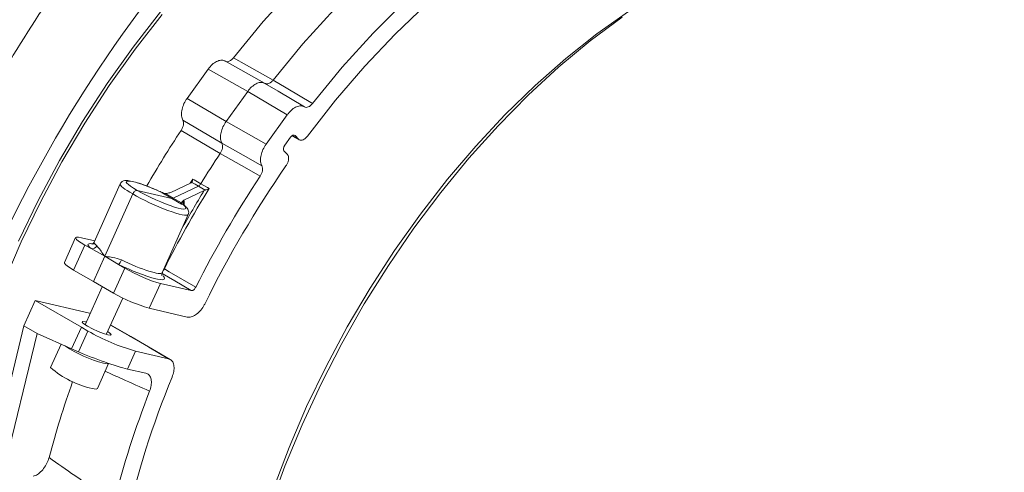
# Model space of a CAD drawing. Header units: millimetres. Extents: x 0 to 1118, y 0 to 864.
# Tile 225 of 256: x 262 to 288, y 644 to 656. Entities that reach past the tile are written whole.
import ezdxf

# ---------------------------------------------------------------- set-up
doc = ezdxf.new("R2010")
doc.units = ezdxf.units.MM

msp = doc.modelspace()

# ---------------------------------------------------------------- linework, layer by layer
at = {"color": 7, "linetype": 'Continuous', "lineweight": 15}
for p, q in [((267.0979, 655.1204), (266.5314, 654.3353)), ((268.6117, 654.7408), (267.5489, 655.337)), ((267.5793, 653.7182), (268.1608, 654.5241)), ((269.2192, 653.8957), (268.6527, 653.1106)), ((269.3059, 653.2944), (269.1532, 653.0827)), ((269.3464, 653.3347), (269.5422, 653.2249)), ((269.5214, 653.2414), (269.429, 653.3404)), ((269.1315, 652.928), (269.2238, 652.829)), ((264.7389, 652.0441), (264.0386, 650.4852)), ((266.0934, 651.8153), (266.6389, 652.0751)), ((266.6567, 652.0864), (266.6389, 652.0751)), ((265.8971, 651.7965), (265.9004, 651.7963)), ((265.9318, 651.786), (265.9003, 651.7968)), ((266.0721, 651.8085), (266.0401, 651.8014)), ((266.0934, 651.8153), (266.0721, 651.8085)), ((266.447, 651.6112), (266.9924, 651.871)), ((266.9924, 651.871), (267.0157, 651.8792)), ((266.4156, 651.5846), (266.4321, 651.6007)), ((266.4321, 651.6007), (266.447, 651.6112)), ((265.8631, 649.6657), (266.5633, 651.2247)), ((263.5429, 650.6052), (263.2434, 649.9383)), ((263.6962, 650.6029), (264.0543, 650.5201)), ((263.7902, 650.4058), (263.9554, 650.3123)), ((263.9554, 650.3123), (264.324, 650.1038)), ((264.324, 650.1038), (264.6942, 649.8858)), ((264.6942, 649.8858), (264.8601, 649.7881)), ((263.4885, 649.7342), (264.0197, 649.4262)), ((264.2557, 649.2905), (263.797, 648.2692)), ((264.0197, 649.4262), (264.5584, 649.1165)), ((266.6446, 649.187), (265.8176, 649.3783)), ((262.1558, 648.2429), (262.4601, 648.9204)), ((262.4601, 648.9204), (263.6963, 648.2036)), ((262.4601, 648.9204), (263.9107, 648.5848)), ((264.3657, 648.01), (264.8046, 648.9872)), ((266.5336, 648.4778), (265.5185, 648.7126)), ((262.1558, 648.2429), (261.2592, 644.5229)), ((262.1558, 648.2429), (262.5065, 648.0388)), ((263.8078, 648.3456), (263.829, 648.3404)), ((265.0259, 647.9525), (264.4807, 648.2659)), ((262.5065, 648.0388), (261.6098, 644.3182)), ((262.5065, 648.0388), (263.4356, 647.6262)), ((263.6963, 648.2036), (263.4356, 647.6262)), ((263.6963, 648.2036), (263.8728, 648.1022)), ((263.1534, 647.7515), (262.8718, 647.1245)), ((266.0795, 647.3416), (265.0265, 647.9521)), ((263.4356, 647.6262), (263.622, 647.5438)), ((265.1529, 647.5636), (266.0321, 647.3602)), ((264.1261, 646.5611), (264.4283, 647.2341)), ((264.9373, 647.0835), (265.4237, 646.971))]:
    msp.add_line(p, q, dxfattribs=at)
at = {"color": 9, "linetype": 'Continuous', "lineweight": 0}
for p, q in [((268.1608, 654.5241), (267.0979, 655.1204)), ((266.5314, 654.3353), (267.5793, 653.7182)), ((269.2192, 653.8957), (268.1608, 654.5241)), ((267.5793, 653.7182), (268.6527, 653.1106)), ((269.3498, 653.3376), (269.5214, 653.2414)), ((269.429, 653.3404), (269.4063, 653.3531)), ((266.1623, 651.6637), (266.8356, 651.9844)), ((266.615, 652.0637), (266.6829, 652.1747)), ((264.3279, 650.112), (265.0744, 651.774)), ((266.1193, 651.6569), (265.1975, 651.8701)), ((266.1193, 651.6569), (265.8541, 651.8065)), ((265.8541, 651.8065), (265.8971, 651.7965)), ((265.9157, 651.7905), (265.8971, 651.7965)), ((265.9413, 651.7883), (266.1623, 651.6637)), ((266.3829, 651.5012), (266.1193, 651.6569)), ((266.1623, 651.6637), (266.3819, 651.5339)), ((266.4259, 651.4913), (266.3829, 651.5012)), ((263.7902, 650.4058), (263.4885, 649.7342)), ((264.0197, 649.4262), (264.324, 650.1038)), ((264.5584, 649.1165), (264.8601, 649.7881)), ((265.8176, 649.3783), (265.5185, 648.7126)), ((263.933, 648.572), (263.9107, 648.5848)), ((264.979, 647.9708), (264.4776, 648.259)), ((263.622, 647.5438), (263.8728, 648.1022)), ((265.1529, 647.5636), (264.9373, 647.0835))]:
    msp.add_line(p, q, dxfattribs=at)
at = {"color": 7, "linetype": 'Continuous', "lineweight": 15, "flags": 128}
for points in [[(267.776, 655.4243), (268.5751, 656.3933), (269.4048, 657.3096), (270.2605, 658.168), (271.1374, 658.9637), (272.0306, 659.6923), (272.9351, 660.3497), (273.8458, 660.9322), (274.7576, 661.4366), (275.6655, 661.86)], [(276.719, 661.2554), (275.8122, 660.8319), (274.9016, 660.3277), (273.9921, 659.7456), (273.0888, 659.0889), (272.1967, 658.3613), (271.321, 657.5667), (270.4663, 656.7097), (269.6375, 655.795), (268.8392, 654.8277)], [(269.8973, 654.1997), (270.6964, 655.1687), (271.5261, 656.085), (272.3818, 656.9434), (273.2587, 657.7391), (274.1519, 658.4677), (275.0564, 659.1251), (275.9671, 659.7076), (276.879, 660.212), (277.7868, 660.6354)], [(278.1826, 660.1953), (277.3105, 659.8294), (276.4319, 659.3834), (275.5518, 658.8599), (274.6752, 658.262), (273.8071, 657.593), (272.9524, 656.8567), (272.1159, 656.0572), (271.3025, 655.1992), (270.5168, 654.2875), (269.7632, 653.3273)], [(279.2258, 657.1867), (278.3761, 656.6602), (277.529, 656.0635), (276.6909, 655.401), (275.8664, 654.6761), (275.0598, 653.8927), (274.2755, 653.055), (273.5176, 652.1675), (272.7901, 651.2349), (272.097, 650.2622), (271.442, 649.2545), (270.8284, 648.2173), (270.2597, 647.156), (269.7389, 646.0764), (269.2686, 644.9842), (268.8516, 643.8852), (268.4898, 642.7853), (268.1854, 641.6904), (267.9399, 640.6063), (267.7546, 639.5387), (267.6305, 638.4935), (267.5683, 637.4761), (267.5605, 636.9795)], [(265.8631, 656.5863), (265.1357, 655.6537), (264.4426, 654.681), (263.7875, 653.6733), (263.174, 652.6361), (262.6053, 651.5748), (262.0844, 650.4952), (261.6142, 649.403)], [(265.8199, 656.6504), (265.0869, 655.7107), (264.3886, 654.7306), (263.7285, 653.7153), (263.1104, 652.6702), (262.5374, 651.6009), (262.0126, 650.5131)], [(278.2028, 656.5154), (277.3502, 655.88), (276.5087, 655.1803), (275.6829, 654.4201), (274.8769, 653.6033), (274.0949, 652.7342), (273.3411, 651.8172), (272.6194, 650.8571), (271.9335, 649.8591), (271.287, 648.8282), (270.6833, 647.7699), (270.1255, 646.6896), (269.6166, 645.593), (269.1591, 644.4858), (268.7556, 643.3738)], [(268.6201, 654.7358), (268.9728, 654.5264), (269.6782, 654.1076)], [(266.4259, 651.4913), (266.4449, 651.4819), (266.4515, 651.4772)], [(263.4885, 649.7342), (263.3947, 649.7914), (263.3211, 649.8426), (263.2706, 649.8857), (263.2451, 649.9192), (263.2434, 649.9383)], [(264.4006, 648.0875), (264.4508, 648.0532), (264.4949, 648.0092), (264.4802, 647.9901), (264.4089, 647.9987), (264.2918, 648.0337), (264.1468, 648.0897), (263.9959, 648.1584), (263.8622, 648.2291), (263.7659, 648.2911), (263.7218, 648.3351), (263.7365, 648.3542), (263.8078, 648.3456), (263.8078, 648.3456)], [(264.2893, 647.2394), (264.4003, 647.2251), (264.4276, 647.2344)], [(263.9851, 646.5622), (264.0961, 646.5478), (264.1261, 646.5611)]]:
    msp.add_lwpolyline(points, dxfattribs=at)
at = {"color": 9, "linetype": 'Continuous', "lineweight": 0, "flags": 128}
for points in [[(267.776, 655.4243), (268.1304, 655.2254), (268.8392, 654.8277)], [(268.8392, 654.8277), (269.1919, 654.6184), (269.8973, 654.1997)], [(267.4657, 653.136), (267.1164, 653.3418), (266.4177, 653.7533)], [(267.4189, 652.8594), (267.0695, 653.0652), (266.3707, 653.4768)], [(268.539, 652.5287), (268.1812, 652.7311), (267.4657, 653.136)], [(268.492, 652.2522), (268.1344, 652.4546), (267.4189, 652.8594)], [(266.8356, 651.9844), (266.7474, 652.0347), (266.6594, 652.0849), (266.6567, 652.0864)], [(266.6829, 652.1747), (266.7266, 652.1498), (266.9028, 652.0493)], [(267.0157, 651.8792), (267.013, 651.8808), (266.9245, 651.9325), (266.8356, 651.9844)], [(266.9028, 652.0493), (267.0801, 651.9457), (267.1241, 651.92)], [(266.6446, 649.187), (266.2026, 649.4474), (265.863, 649.6474)], [(265.922, 649.7699), (265.9127, 649.7751), (265.9123, 649.7753)], [(265.922, 649.7699), (266.0552, 649.6915), (266.7635, 649.2743)], [(266.0321, 647.3602), (265.5026, 647.6672), (264.979, 647.9708)]]:
    msp.add_lwpolyline(points, dxfattribs=at)
at = {"color": 7, "linetype": 'Continuous', "lineweight": 15}
for centre, radius, start, end in [((294.5627, 634.8936), 36.5174, 130.65005, 167.77709), ((291.1996, 637.0751), 29.7572, 146.55177, 149.92012), ((292.2076, 636.4973), 29.7018, 146.57257, 148.42563), ((292.5934, 636.2684), 28.5003, 145.21987, 153.83485), ((293.3532, 635.8303), 29.7952, 146.55346, 153.17832), ((292.5874, 636.2724), 29.9736, 148.64025, 150.95041), ((266.6618, 652.7729), 4.2182, 240.08938, 254.27395), ((266.6773, 652.9773), 5.6243, 240.08939, 254.27392), ((265.1548, 650.5271), 3.3997, 236.17971, 255.25076), ((264.5053, 648.9754), 2.4687, 228.56931, 257.83401), ((288.0249, 638.0213), 26.0678, 160.43165, 165.12817), ((289.2449, 637.3785), 24.9868, 157.67903, 167.08509), ((289.9732, 636.9583), 26.2395, 158.69859, 165.55872)]:
    msp.add_arc(centre, radius, start, end, dxfattribs=at)
at = {"color": 9, "linetype": 'Continuous', "lineweight": 0}
for centre, radius, start, end in [((292.5338, 636.3036), 29.825, 148.42569, 153.15928), ((263.9917, 650.4352), 0.1282, 253.52288, 337.92733), ((264.4174, 650.139), 0.3751, 317.54174, 339.4182)]:
    msp.add_arc(centre, radius, start, end, dxfattribs=at)
at = {"color": 7, "linetype": 'Continuous', "lineweight": 15}
for centre, major_axis, ratio, start_param, end_param in [((269.3566, 653.24), (0.0625, 0.1083), 0.5773665, 6.1085376, 7.6792578), ((269.2039, 653.0284), (0.0625, 0.1083), 0.5773966, 1.3962918, 2.967012), ((265.904, 651.9198), (0.1626, -0.0631), 0.7097187, 4.68073, 5.2043084), ((266.0488, 651.8863), (0.195, 0.0625), 0.3874541, 4.0098429, 4.5445905), ((266.17, 651.7698), (0.0625, 0.1083), 0.5773664, 3.3160233, 3.8396016), ((266.4343, 651.6137), (0.0469, 0.1174), 0.2242377, 2.4031981, 2.9267765), ((266.5792, 651.5802), (0.1961, 0.0613), 0.3920887, 2.423572, 2.9583196), ((264.2292, 650.3027), (0.6864, -0.3024), 0.1366684, 2.5178691, 4.0799388), ((265.2899, 649.6904), (0.682, -0.3122), 0.1467453, 4.0994218, 5.6614914), ((264.1947, 647.4127), (0.9413, -0.345), 0.0907468, 4.0919323, 5.654002)]:
    msp.add_ellipse(centre, major_axis=major_axis, ratio=ratio, start_param=start_param, end_param=end_param, dxfattribs=at)
at = {"color": 9, "linetype": 'Continuous', "lineweight": 0}
for centre, major_axis, ratio, start_param, end_param in [((265.6536, 651.64), (0.9148, -0.404), 0.1372998, 3.140153, 4.0887835), ((265.7035, 651.7533), (0.8008, -0.3528), 0.1366684, 1.3872261, 4.0899121), ((265.6536, 651.64), (0.9096, -0.4154), 0.1461172, 4.0905594, 6.2848193), ((265.705, 651.7525), (0.7956, -0.3642), 0.1467453, 4.0894485, 6.7921345), ((264.9042, 649.9693), (1.0295, -0.4536), 0.1366684, 2.5808342, 3.604641), ((264.9541, 650.0826), (0.9155, -0.4024), 0.1360367, 3.1404985, 3.6045241), ((264.9026, 649.9702), (1.0229, -0.4683), 0.1467453, 4.5747196, 6.6269591), ((264.9541, 650.0826), (0.9089, -0.4171), 0.1473731, 4.5748564, 6.2843745)]:
    msp.add_ellipse(centre, major_axis=major_axis, ratio=ratio, start_param=start_param, end_param=end_param, dxfattribs=at)
at = {"color": 7, "linetype": 'Continuous', "lineweight": 15}
for points, knots in [([(276.3785, 670.2071), (277.0293, 670.5554), (278.3595, 671.2672), (280.3483, 672.0483), (282.3264, 672.6143), (284.261, 672.9282), (286.1326, 672.9867), (287.921, 672.7812), (289.5958, 672.3137), (291.1408, 671.5886), (292.5411, 670.6129), (293.7832, 669.396), (294.8551, 667.9496), (295.7466, 666.2876), (296.4491, 664.4261), (296.9555, 662.3828), (297.2624, 660.178), (297.3611, 657.8309), (297.2743, 655.4279), (297.0509, 653.7717), (296.9432, 652.973)], [0, 0, 0, 0, 0.05267363, 0.10764442, 0.1626152, 0.21758599, 0.27374765, 0.32990931, 0.38607097, 0.44223263, 0.4983943, 0.55455594, 0.6107176, 0.66687924, 0.7230409, 0.77920257, 0.83536422, 0.89152588, 0.94768754, 1, 1, 1, 1]), ([(257.3195, 623.3612), (257.0416, 623.8551), (256.458, 624.8923), (255.7863, 626.7086), (255.2771, 628.7487), (254.9718, 630.9546), (254.8693, 633.3002), (254.9717, 635.7643), (255.2776, 638.3226), (255.7843, 640.9508), (256.4867, 643.6233), (257.3782, 646.3146), (258.4502, 648.9987), (259.6923, 651.6497), (261.0926, 654.2421), (262.6375, 656.751), (264.3123, 659.1522), (266.1008, 661.4226), (267.9724, 663.525), (269.907, 665.4447), (271.885, 667.1629), (273.902, 668.698), (275.2606, 669.539), (275.9399, 669.9594)], [0, 0, 0, 0, 0.0436448, 0.0916662, 0.1396876, 0.187709, 0.2357304, 0.2837518, 0.3317733, 0.3797947, 0.4278161, 0.4758375, 0.5238589, 0.5718803, 0.6199017, 0.6679232, 0.7159446, 0.763966, 0.8119874, 0.8589905, 0.9059937, 0.9529968, 1, 1, 1, 1]), ([(267.0979, 655.1204), (267.1327, 655.1631), (267.2023, 655.2485), (267.324, 655.3313), (267.4412, 655.3672), (267.5171, 655.3555), (267.5509, 655.3357), (267.5569, 655.3322)], [0, 0, 0, 0, 0.2372849, 0.4745716, 0.7118487, 0.9491211, 1, 1, 1, 1]), ([(267.5569, 655.3322), (267.565, 655.3281), (267.5875, 655.3167), (267.6345, 655.3181), (267.6943, 655.3445), (267.7429, 655.3846), (267.7682, 655.4149), (267.776, 655.4243)], [0, 0, 0, 0, 0.1395309, 0.3890215, 0.6385053, 0.8879878, 1, 1, 1, 1]), ([(268.8392, 654.8277), (268.8314, 654.8183), (268.8061, 654.7881), (268.7576, 654.748), (268.6978, 654.7216), (268.6508, 654.7202), (268.6282, 654.7317), (268.6201, 654.7358)], [0, 0, 0, 0, 0.1114552, 0.3608436, 0.6102334, 0.8596311, 1, 1, 1, 1]), ([(268.1608, 654.5241), (268.168, 654.5338), (268.2081, 654.5878), (268.2921, 654.6733), (268.4124, 654.7468), (268.5295, 654.7741), (268.5899, 654.7486), (268.6201, 654.7358)], [0, 0, 0, 0, 0.0516999, 0.2887723, 0.525843, 0.7629224, 1, 1, 1, 1]), ([(266.4177, 653.7533), (266.4034, 653.7883), (266.375, 653.8581), (266.3825, 654.0032), (266.4271, 654.158), (266.4858, 654.2703), (266.5246, 654.3255), (266.5314, 654.3353)], [0, 0, 0, 0, 0.2372807, 0.4745607, 0.7118343, 0.9491087, 1, 1, 1, 1]), ([(269.6782, 654.1076), (269.648, 654.1203), (269.5876, 654.1457), (269.4704, 654.1182), (269.3502, 654.0446), (269.2663, 653.9591), (269.2263, 653.9053), (269.2192, 653.8957)], [0, 0, 0, 0, 0.23728, 0.4745602, 0.7118346, 0.9491089, 1, 1, 1, 1]), ([(269.8973, 654.1997), (269.8793, 654.1794), (269.8432, 654.1388), (269.7821, 654.1023), (269.7246, 654.0896), (269.692, 654.0989), (269.6783, 654.1076), (269.6782, 654.1076)], [0, 0, 0, 0, 0.2497099, 0.4994215, 0.7491261, 0.9988242, 1, 1, 1, 1]), ([(266.3707, 653.4768), (266.3849, 653.5012), (266.4133, 653.55), (266.4352, 653.6285), (266.4383, 653.6997), (266.4265, 653.7378), (266.4177, 653.7533), (266.4177, 653.7533)], [0, 0, 0, 0, 0.2497116, 0.4994227, 0.7491275, 0.9988254, 1, 1, 1, 1]), ([(267.4657, 653.136), (267.462, 653.1429), (267.4415, 653.1814), (267.4223, 653.2718), (267.4365, 653.418), (267.4883, 653.5756), (267.5489, 653.6707), (267.5793, 653.7182)], [0, 0, 0, 0, 0.0516862, 0.2887571, 0.5258318, 0.7629159, 1, 1, 1, 1]), ([(269.5214, 653.2414), (269.5344, 653.2314), (269.5604, 653.2114), (269.6157, 653.2134), (269.6754, 653.2397), (269.7265, 653.2817), (269.7534, 653.3152), (269.7632, 653.3273)], [0, 0, 0, 0, 0.2189099, 0.4378175, 0.6567169, 0.8756129, 1, 1, 1, 1]), ([(267.4189, 652.8594), (267.4255, 652.87), (267.4469, 652.9044), (267.4733, 652.9682), (267.4872, 653.0438), (267.4823, 653.1009), (267.4701, 653.1267), (267.4657, 653.136)], [0, 0, 0, 0, 0.111456, 0.3608421, 0.6102331, 0.8596302, 1, 1, 1, 1]), ([(268.6527, 653.1106), (268.6224, 653.0631), (268.5618, 652.9681), (268.51, 652.8104), (268.4957, 652.6642), (268.5149, 652.574), (268.5354, 652.5355), (268.539, 652.5287)], [0, 0, 0, 0, 0.23728515, 0.4745712, 0.71184784, 0.94912041, 1, 1, 1, 1]), ([(269.1848, 652.5258), (269.1995, 652.5498), (269.229, 652.5979), (269.2533, 652.6767), (269.2585, 652.7489), (269.2461, 652.8003), (269.2298, 652.8214), (269.2238, 652.829)], [0, 0, 0, 0, 0.2189061, 0.4378145, 0.6567146, 0.8756112, 1, 1, 1, 1]), ([(268.539, 652.5287), (268.5433, 652.5195), (268.5555, 652.4937), (268.5604, 652.4367), (268.5465, 652.3611), (268.5201, 652.2972), (268.4987, 652.2628), (268.492, 652.2522)], [0, 0, 0, 0, 0.1395271, 0.3890217, 0.6385051, 0.8879857, 1, 1, 1, 1]), ([(265.9004, 651.7963), (265.8587, 651.8157), (265.7366, 651.8722), (265.5268, 651.96), (265.2926, 652.0465), (265.09, 652.108), (264.9567, 652.134), (264.8706, 652.1365), (264.8017, 652.1169), (264.7491, 652.076), (264.7423, 652.0476), (264.7413, 652.0435)], [0, 0, 0, 0, 0.0853605, 0.2493419, 0.4140484, 0.5800074, 0.7502102, 0.8526996, 0.92896, 0.9897127, 1, 1, 1, 1]), ([(266.6829, 652.1747), (266.6829, 652.1744), (266.6827, 652.1628), (266.6805, 652.137), (266.6731, 652.1056), (266.6613, 652.0918), (266.6567, 652.0864)], [0, 0, 0, 0, 0.0094105, 0.3155962, 0.7333978, 1, 1, 1, 1]), ([(266.8356, 651.9844), (266.8401, 651.9867), (266.8544, 651.9943), (266.8788, 652.0148), (266.8948, 652.0378), (266.9028, 652.0493)], [0, 0, 0, 0, 0.1827649, 0.5913798, 1, 1, 1, 1]), ([(267.0157, 651.8792), (267.0252, 651.8817), (267.0498, 651.8882), (267.0876, 651.902), (267.1133, 651.9142), (267.1238, 651.9199), (267.1241, 651.92)], [0, 0, 0, 0, 0.2666273, 0.6844008, 0.9905894, 1, 1, 1, 1]), ([(265.1975, 651.8701), (265.1888, 651.8708), (265.1713, 651.872), (265.1409, 651.8576), (265.1116, 651.8328), (265.0908, 651.8053), (265.0795, 651.785), (265.0756, 651.7767), (265.0744, 651.774)], [0, 0, 0, 0, 0.2146434, 0.4292867, 0.6439383, 0.858595, 0.953704, 1, 1, 1, 1]), ([(266.4557, 651.4739), (266.455, 651.4748), (266.4535, 651.4765), (266.4432, 651.4991), (266.4403, 651.5234), (266.439, 651.5346)], [0, 0, 0, 0, 0.3354038, 0.6948939, 1, 1, 1, 1]), ([(266.5612, 651.2255), (266.568, 651.2454), (266.5821, 651.2866), (266.5657, 651.3471), (266.5325, 651.4029), (266.4942, 651.4415), (266.4606, 651.4697), (266.4536, 651.4755)], [0, 0, 0, 0, 0.1602919, 0.3320199, 0.5386371, 0.9044235, 1, 1, 1, 1]), ([(264.0337, 650.4851), (264.0327, 650.4795), (264.0275, 650.4524), (263.9835, 650.4322), (263.9819, 650.4325), (263.9812, 650.4326)], [0, 0, 0, 0, 0.1288102, 0.6318742, 1, 1, 1, 1]), ([(264.324, 650.1038), (264.325, 650.1059), (264.3263, 650.1086), (264.3276, 650.1114), (264.3279, 650.112)], [0, 0, 0, 0, 0.770182, 1, 1, 1, 1]), ([(265.8589, 649.5955), (265.8598, 649.5943), (265.864, 649.589), (265.846, 649.6173), (265.8631, 649.6529), (265.8707, 649.6688)], [0, 0, 0, 0, 0.1351807, 0.6145085, 1, 1, 1, 1]), ([(266.7635, 649.2743), (266.7564, 649.2621), (266.7422, 649.2377), (266.7136, 649.2088), (266.6836, 649.1901), (266.66, 649.1846), (266.6481, 649.1865), (266.6446, 649.187)], [0, 0, 0, 0, 0.2259982, 0.4519993, 0.6779875, 0.9039776, 1, 1, 1, 1]), ([(266.5336, 648.4778), (266.5684, 648.4752), (266.638, 648.4702), (266.7598, 648.5279), (266.8768, 648.6274), (266.9623, 648.7385), (267.001, 648.812), (267.0136, 648.8359)], [0, 0, 0, 0, 0.2230518, 0.4461051, 0.6691548, 0.8921958, 1, 1, 1, 1]), ([(264.979, 647.9708), (264.9822, 647.9699), (264.9976, 647.9658), (265.0153, 647.9624), (265.025, 647.9522), (265.0259, 647.9513)], [0, 0, 0, 0, 0.1929863, 0.9265756, 1, 1, 1, 1]), ([(266.1303, 646.8684), (266.1478, 646.92), (266.1829, 647.0231), (266.1865, 647.1663), (266.1521, 647.2794), (266.0936, 647.3406), (266.0472, 647.3554), (266.0321, 647.3602)], [0, 0, 0, 0, 0.2230319, 0.4460644, 0.6691003, 0.8921455, 1, 1, 1, 1]), ([(265.4237, 646.971), (265.4384, 646.9664), (265.4829, 646.9523), (265.5406, 646.8943), (265.5768, 646.7854), (265.5758, 646.6443), (265.5428, 646.5416), (265.5263, 646.4905)], [0, 0, 0, 0, 0.1065506, 0.3217459, 0.5479654, 0.7748398, 1, 1, 1, 1]), ([(262.4061, 644.2098), (262.4244, 644.2158), (262.4798, 644.2339), (262.578, 644.2986), (262.6875, 644.4139), (262.7796, 644.5586), (262.8135, 644.661), (262.8304, 644.7118)], [0, 0, 0, 0, 0.1073232, 0.3241216, 0.5500025, 0.7765416, 1, 1, 1, 1])]:
    msp.add_open_spline(points, degree=3, knots=knots, dxfattribs=at)
at = {"color": 9, "linetype": 'Continuous', "lineweight": 0}
for points, knots in [([(266.4259, 651.4913), (266.4237, 651.4963), (266.4195, 651.506), (266.4139, 651.5383), (266.4137, 651.5675), (266.4154, 651.5829), (266.4156, 651.5846)], [0, 0, 0, 0, 0.3524971, 0.6765548, 0.9636787, 1, 1, 1, 1]), ([(266.4384, 651.5345), (266.4363, 651.554), (266.4339, 651.5762), (266.4323, 651.598), (266.4321, 651.6007)], [0, 0, 0, 0, 0.87464, 1, 1, 1, 1]), ([(266.447, 651.6112), (266.4512, 651.5939), (266.4596, 651.5595), (266.4586, 651.514), (266.4502, 651.4892), (266.4495, 651.4871)], [0, 0, 0, 0, 0.4805373, 0.9558662, 1, 1, 1, 1]), ([(264.1105, 650.3871), (264.1409, 650.3511), (264.1955, 650.2865), (264.268, 650.1754), (264.3129, 650.1183), (264.3257, 650.1129), (264.3279, 650.112)], [0, 0, 0, 0, 0.4977565, 0.8967456, 0.9821361, 1, 1, 1, 1]), ([(264.3279, 650.112), (264.3298, 650.1105), (264.3413, 650.1019), (264.411, 650.0928), (264.5527, 650.0803), (264.6915, 650.0332), (264.7686, 650.0071)], [0, 0, 0, 0, 0.0178785, 0.1032532, 0.5022507, 1, 1, 1, 1]), ([(265.922, 649.7699), (265.9192, 649.7647), (265.9096, 649.7474), (265.8978, 649.7297), (265.8881, 649.7214), (265.8881, 649.7214)], [0, 0, 0, 0, 0.2961148, 0.9956772, 1, 1, 1, 1]), ([(265.5263, 646.4905), (265.2798, 646.6006), (264.8821, 646.7782), (264.4847, 646.9558), (264.3336, 647.0233)], [0, 0, 0, 0, 0.62001618, 1, 1, 1, 1]), ([(262.8304, 644.7118), (263.0604, 644.5511), (263.6377, 644.1478), (264.2154, 643.7446), (264.5628, 643.5021)], [0, 0, 0, 0, 0.3985586, 1, 1, 1, 1])]:
    msp.add_open_spline(points, degree=3, knots=knots, dxfattribs=at)

doc.saveas('drawing.dxf')
